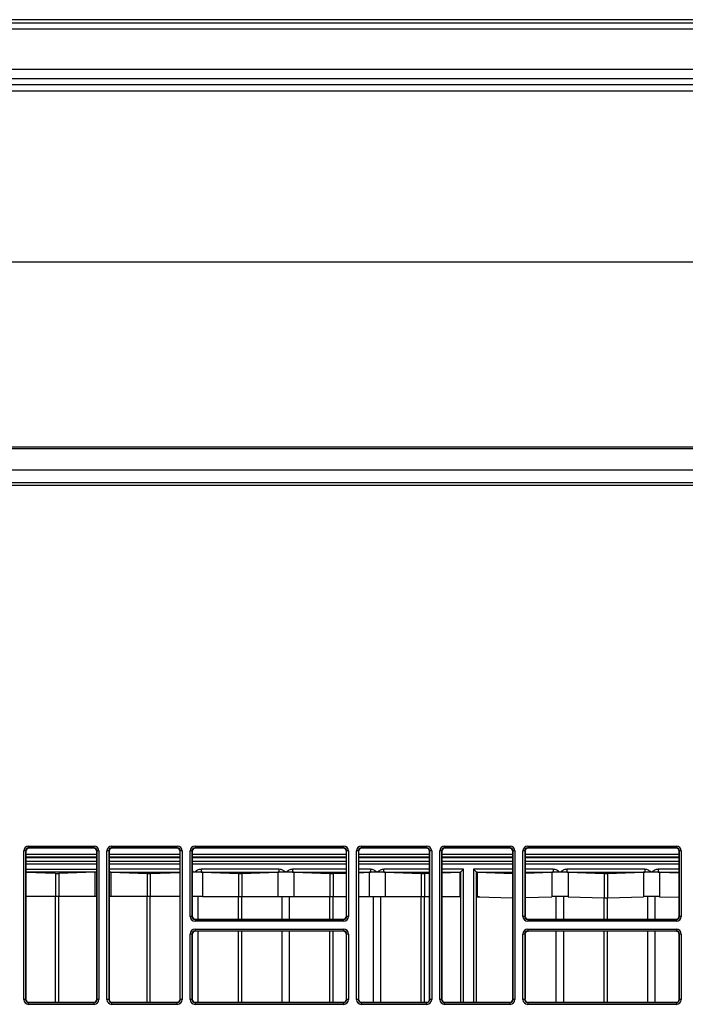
# Model space of a CAD drawing. Header units: millimetres. Extents: x 70863 to 97198, y -18528 to 3008.
# Tile 105 of 148: x 86907 to 86919, y -6600 to -6583. Entities that reach past the tile are written whole.
import ezdxf

# ---------------------------------------------------------------- set-up
doc = ezdxf.new("R2010")
doc.units = ezdxf.units.MM
doc.layers.add('wod-kan-hvac', color=3, linetype='Continuous')

# ---------------------------------------------------------------- blocks, each defined once
blk = doc.blocks.new('PY3_panel')
at = {"color": 0, "linetype": 'ByBlock', "lineweight": 25}
for p, q in [((515.15, 638.11), (132.86, 638.11)), ((515.15, 637.52), (132.86, 637.52)), ((515.15, 636.49), (132.86, 636.49)), ((515.15, 629.73), (132.86, 629.73)), ((515.15, 628.15), (132.86, 628.15)), ((515.15, 627.16), (132.86, 627.16)), ((505.92, 627.14), (142.08, 627.14)), ((142.08, 626.12), (505.92, 626.12)), ((505.92, 597.3), (142.08, 597.3)), ((505.92, 566.15), (142.08, 566.15)), ((142.08, 565.94), (505.92, 565.94)), ((512.98, 562.27), (135.03, 562.27)), ((84.69, 560.22), (563.32, 560.22)), ((84.71, 560.2), (563.3, 560.2)), ((563.3, 559.69), (84.71, 559.69)), ((311.51, 499.02), (322.51, 499.02)), ((311.51, 498.71), (311.51, 499.02)), ((322.51, 498.71), (322.51, 499.02)), ((325.5, 498.71), (325.5, 499.02)), ((325.5, 499.02), (336.5, 499.02)), ((336.5, 498.71), (336.5, 499.02)), ((339.49, 499.02), (364.48, 499.02)), ((339.49, 499.02), (339.49, 498.71)), ((364.48, 499.02), (364.48, 498.71)), ((367.47, 499.02), (378.47, 499.02)), ((367.47, 498.71), (367.47, 499.02)), ((378.47, 498.71), (378.47, 499.02)), ((381.46, 498.71), (381.46, 499.02)), ((381.46, 499.02), (392.46, 499.02)), ((392.46, 498.71), (392.46, 499.02)), ((395.45, 499.02), (420.44, 499.02)), ((395.45, 499.02), (395.45, 498.71)), ((420.44, 499.02), (420.44, 498.71)), ((310.69, 473.21), (310.69, 498.2)), ((311, 498.2), (310.69, 498.2)), ((311, 498.2), (311, 473.21)), ((311.04, 498.16), (311, 498.2)), ((311.04, 498.16), (311.04, 473.25)), ((311.04, 497.69), (322.98, 497.69)), ((322.98, 497.18), (311.04, 497.18)), ((322.51, 498.71), (311.51, 498.71)), ((311.51, 498.71), (311.55, 498.67)), ((322.47, 498.67), (311.55, 498.67)), ((322.47, 498.67), (322.51, 498.71)), ((323.02, 498.2), (322.98, 498.16)), ((322.98, 473.25), (322.98, 498.16)), ((323.33, 498.2), (323.02, 498.2)), ((323.02, 473.21), (323.02, 498.2)), ((323.33, 498.2), (323.33, 473.21)), ((324.99, 498.2), (324.68, 498.2)), ((324.68, 473.21), (324.68, 498.2)), ((324.99, 498.2), (324.99, 473.21)), ((325.03, 498.16), (324.99, 498.2)), ((325.03, 498.16), (325.03, 473.25)), ((325.03, 497.69), (336.97, 497.69)), ((336.97, 497.18), (325.03, 497.18)), ((336.5, 498.71), (325.5, 498.71)), ((325.5, 498.71), (325.54, 498.67)), ((336.46, 498.67), (325.54, 498.67)), ((336.46, 498.67), (336.5, 498.71)), ((337.01, 498.2), (336.97, 498.16)), ((336.97, 473.25), (336.97, 498.16)), ((337.01, 473.21), (337.01, 498.2)), ((337.32, 498.2), (337.01, 498.2)), ((337.32, 498.2), (337.32, 473.21)), ((338.67, 487.2), (338.67, 498.2)), ((338.98, 498.2), (338.67, 498.2)), ((338.98, 498.2), (338.98, 487.2)), ((339.02, 498.16), (338.98, 498.2)), ((339.02, 498.16), (339.02, 487.24)), ((339.02, 497.69), (364.95, 497.69)), ((364.95, 497.18), (339.02, 497.18)), ((364.48, 498.71), (339.49, 498.71)), ((339.49, 498.71), (339.53, 498.67)), ((364.44, 498.67), (339.53, 498.67)), ((364.44, 498.67), (364.48, 498.71)), ((364.99, 498.2), (364.95, 498.16)), ((364.95, 487.24), (364.95, 498.16)), ((365.3, 498.2), (364.99, 498.2)), ((364.99, 487.2), (364.99, 498.2)), ((365.3, 498.2), (365.3, 487.2)), ((366.65, 473.21), (366.65, 498.2)), ((366.96, 498.2), (366.65, 498.2)), ((366.96, 498.2), (366.96, 473.21)), ((367, 498.16), (366.96, 498.2)), ((367, 498.16), (367, 473.25)), ((367, 497.69), (378.94, 497.69)), ((378.94, 497.18), (367, 497.18)), ((378.47, 498.71), (367.47, 498.71)), ((367.47, 498.71), (367.51, 498.67)), ((378.43, 498.67), (367.51, 498.67)), ((378.43, 498.67), (378.47, 498.71)), ((378.98, 498.2), (378.94, 498.16)), ((378.94, 473.25), (378.94, 498.16)), ((379.29, 498.2), (378.98, 498.2)), ((378.98, 473.21), (378.98, 498.2)), ((379.29, 498.2), (379.29, 473.21)), ((380.95, 498.2), (380.64, 498.2)), ((380.64, 473.21), (380.64, 498.2)), ((380.95, 498.2), (380.95, 473.21)), ((380.99, 498.16), (380.95, 498.2)), ((380.99, 498.16), (380.99, 473.25)), ((380.99, 497.69), (392.93, 497.69)), ((392.93, 497.18), (380.99, 497.18)), ((392.46, 498.71), (381.46, 498.71)), ((381.46, 498.71), (381.5, 498.67)), ((392.42, 498.67), (381.5, 498.67)), ((392.42, 498.67), (392.46, 498.71)), ((392.97, 498.2), (392.93, 498.16)), ((392.93, 473.25), (392.93, 498.16)), ((393.28, 498.2), (392.97, 498.2)), ((392.97, 473.21), (392.97, 498.2)), ((393.28, 498.2), (393.28, 473.21)), ((394.63, 487.2), (394.63, 498.2)), ((394.94, 498.2), (394.63, 498.2)), ((394.94, 498.2), (394.94, 487.2)), ((394.98, 498.16), (394.94, 498.2)), ((394.98, 498.16), (394.98, 487.24)), ((394.98, 497.69), (420.91, 497.69)), ((420.91, 497.18), (394.98, 497.18)), ((420.44, 498.71), (395.45, 498.71)), ((395.45, 498.71), (395.49, 498.67)), ((420.4, 498.67), (395.49, 498.67)), ((420.4, 498.67), (420.44, 498.71)), ((420.95, 498.2), (420.91, 498.16)), ((420.91, 487.24), (420.91, 498.16)), ((421.26, 498.2), (420.95, 498.2)), ((420.95, 487.2), (420.95, 498.2)), ((421.26, 498.2), (421.26, 487.2)), ((311.04, 497.1), (322.98, 497.1)), ((311.04, 496.48), (322.98, 496.48)), ((322.98, 495.97), (311.04, 495.97)), ((325.03, 497.1), (336.97, 497.1)), ((325.03, 496.48), (336.97, 496.48)), ((336.97, 495.97), (325.03, 495.97)), ((339.02, 497.1), (364.95, 497.1)), ((339.02, 496.48), (364.95, 496.48)), ((364.95, 495.97), (339.02, 495.97)), ((367, 497.1), (378.94, 497.1)), ((367, 496.48), (378.94, 496.48)), ((378.94, 495.97), (367, 495.97)), ((380.99, 497.1), (392.93, 497.1)), ((380.99, 496.48), (392.93, 496.48)), ((392.93, 495.97), (380.99, 495.97)), ((394.98, 497.1), (420.91, 497.1)), ((394.98, 496.48), (420.91, 496.48)), ((420.91, 495.97), (394.98, 495.97)), ((311.04, 495.13), (322.98, 495.13)), ((322.87, 494.61), (311.04, 494.61)), ((316.05, 494.41), (311.04, 494.57)), ((316.05, 494.41), (316.05, 490.52)), ((322.65, 494.61), (316.59, 494.41)), ((316.59, 494.41), (316.59, 490.52)), ((322.65, 494.61), (322.65, 490.52)), ((322.98, 494.64), (322.87, 494.61)), ((336.97, 495.13), (325.03, 495.13)), ((325.03, 494.64), (325.14, 494.61)), ((325.14, 494.61), (336.97, 494.61)), ((325.36, 494.61), (325.36, 490.52)), ((325.36, 494.61), (331.42, 494.41)), ((331.42, 494.41), (331.42, 490.52)), ((331.96, 494.41), (336.97, 494.57)), ((331.96, 494.41), (331.96, 490.52)), ((340.52, 495.13), (340.52, 494.61)), ((353.61, 495.13), (340.52, 495.13)), ((340.52, 494.61), (353.61, 494.61)), ((340.74, 494.61), (340.74, 490.52)), ((340.74, 494.61), (346.79, 494.41)), ((346.79, 494.41), (346.79, 490.52)), ((347.34, 494.41), (353.39, 494.61)), ((347.34, 494.41), (347.34, 490.52)), ((353.39, 494.61), (353.39, 490.52)), ((353.61, 495.13), (353.61, 494.61)), ((355.89, 495.13), (355.89, 494.61)), ((364.95, 495.13), (355.89, 495.13)), ((355.89, 494.61), (364.95, 494.61)), ((356.11, 494.61), (356.11, 490.52)), ((356.11, 494.61), (362.17, 494.41)), ((362.17, 494.41), (362.17, 490.52)), ((362.71, 494.41), (364.95, 494.48)), ((362.71, 494.41), (362.71, 490.52)), ((368.99, 495.13), (367, 495.13)), ((367, 494.55), (368.77, 494.61)), ((367, 494.61), (368.99, 494.61)), ((368.77, 494.61), (368.77, 490.52)), ((368.99, 495.13), (368.99, 494.61)), ((371.26, 494.61), (371.26, 495.13)), ((378.94, 495.13), (371.26, 495.13)), ((371.26, 494.61), (378.94, 494.61)), ((371.48, 494.61), (371.48, 490.52)), ((371.48, 494.61), (377.54, 494.41)), ((377.54, 494.41), (377.54, 490.52)), ((378.08, 494.41), (378.94, 494.44)), ((378.08, 494.41), (378.08, 490.52)), ((384.65, 495.13), (380.99, 495.13)), ((380.99, 494.51), (384.06, 494.61)), ((380.99, 494.61), (384.14, 494.61)), ((384.06, 490.52), (384.06, 494.61)), ((384.14, 494.61), (384.06, 494.61)), ((384.15, 494.62), (384.65, 495.13)), ((384.15, 494.62), (384.15, 472.74)), ((384.65, 472.74), (384.65, 495.13)), ((386.85, 494.62), (386.34, 495.13)), ((386.34, 495.13), (386.34, 472.74)), ((392.93, 495.13), (386.34, 495.13)), ((386.85, 472.74), (386.85, 494.62)), ((386.93, 494.61), (386.86, 494.61)), ((386.86, 494.61), (392.93, 494.61)), ((386.93, 494.61), (386.93, 490.51)), ((386.93, 494.61), (392.91, 494.41)), ((392.91, 494.41), (392.91, 490.31)), ((399.73, 495.13), (394.98, 495.13)), ((394.98, 494.46), (399.51, 494.61)), ((394.98, 494.61), (399.73, 494.61)), ((399.51, 494.61), (399.51, 490.51)), ((399.73, 495.13), (399.73, 494.61)), ((402.01, 495.13), (402.01, 494.61)), ((415.11, 495.13), (402.01, 495.13)), ((402.01, 494.61), (415.11, 494.61)), ((402.23, 494.61), (402.23, 490.51)), ((402.23, 494.61), (408.29, 494.41)), ((408.29, 494.41), (408.29, 490.31)), ((408.83, 494.41), (414.89, 494.61)), ((408.83, 494.41), (408.83, 490.31)), ((414.89, 494.61), (414.89, 490.51)), ((415.11, 495.13), (415.11, 494.61)), ((417.38, 495.13), (417.38, 494.61)), ((420.91, 495.13), (417.38, 495.13)), ((417.38, 494.61), (420.91, 494.61)), ((417.6, 494.61), (417.6, 490.51)), ((417.6, 494.61), (420.91, 494.5)), ((316.05, 490.52), (311.04, 490.52)), ((316.59, 490.52), (316.05, 490.52)), ((316.05, 472.74), (316.05, 490.52)), ((322.65, 490.52), (316.59, 490.52)), ((316.59, 472.74), (316.59, 490.52)), ((322.98, 490.52), (322.65, 490.52)), ((325.36, 490.52), (325.03, 490.52)), ((331.42, 490.52), (325.36, 490.52)), ((331.96, 490.52), (331.42, 490.52)), ((331.42, 472.74), (331.42, 490.52)), ((336.97, 490.52), (331.96, 490.52)), ((331.96, 472.74), (331.96, 490.52)), ((340.74, 490.52), (339.02, 490.52)), ((340.01, 486.73), (340.01, 490.52)), ((340.74, 490.52), (346.79, 490.52)), ((346.79, 490.52), (347.34, 490.52)), ((346.79, 486.73), (346.79, 490.52)), ((347.34, 490.52), (353.39, 490.52)), ((347.34, 486.73), (347.34, 490.52)), ((353.39, 490.52), (356.11, 490.52)), ((354.12, 486.73), (354.12, 490.52)), ((355.38, 486.73), (355.38, 490.52)), ((356.11, 490.52), (362.17, 490.52)), ((362.17, 490.52), (362.71, 490.52)), ((362.17, 486.73), (362.17, 490.52)), ((362.71, 490.52), (364.95, 490.52)), ((362.71, 486.73), (362.71, 490.52)), ((367, 490.52), (368.77, 490.52)), ((368.77, 490.52), (371.48, 490.52)), ((369.49, 472.74), (369.49, 490.52)), ((370.76, 472.74), (370.76, 490.52)), ((371.48, 490.52), (377.54, 490.52)), ((377.54, 490.52), (378.08, 490.52)), ((377.54, 472.74), (377.54, 490.52)), ((378.08, 490.52), (378.94, 490.52)), ((378.08, 472.74), (378.08, 490.52)), ((380.99, 490.52), (384.06, 490.52)), ((387.34, 490.46), (386.93, 490.51)), ((386.93, 490.51), (392.91, 490.31)), ((392.91, 473.13), (392.91, 490.28)), ((394.98, 490.36), (399.51, 490.51)), ((400.24, 486.73), (400.24, 490.5)), ((401.51, 486.73), (401.51, 490.5)), ((402.23, 490.51), (408.29, 490.31)), ((408.29, 486.73), (408.29, 490.28)), ((408.83, 490.31), (414.89, 490.51)), ((408.83, 486.73), (408.83, 490.28)), ((415.61, 486.73), (415.61, 490.5)), ((416.88, 486.73), (416.88, 490.5)), ((417.6, 490.51), (420.91, 490.4)), ((338.98, 487.2), (338.67, 487.2)), ((338.98, 487.2), (339.02, 487.24)), ((364.95, 487.24), (364.99, 487.2)), ((365.3, 487.2), (364.99, 487.2)), ((394.94, 487.2), (394.63, 487.2)), ((394.94, 487.2), (394.98, 487.24)), ((420.91, 487.24), (420.95, 487.2)), ((421.26, 487.2), (420.95, 487.2)), ((339.53, 486.73), (339.49, 486.69)), ((339.49, 486.69), (364.48, 486.69)), ((339.49, 486.69), (339.49, 486.38)), ((364.48, 486.38), (339.49, 486.38)), ((339.53, 486.73), (364.44, 486.73)), ((364.48, 486.69), (364.44, 486.73)), ((364.48, 486.69), (364.48, 486.38)), ((395.49, 486.73), (395.45, 486.69)), ((395.45, 486.69), (420.44, 486.69)), ((395.45, 486.69), (395.45, 486.38)), ((420.44, 486.38), (395.45, 486.38)), ((395.49, 486.73), (420.4, 486.73)), ((420.44, 486.69), (420.4, 486.73)), ((420.44, 486.69), (420.44, 486.38)), ((338.98, 484.21), (338.67, 484.21)), ((338.67, 473.21), (338.67, 484.21)), ((338.98, 484.21), (338.98, 473.21)), ((339.02, 484.17), (338.98, 484.21)), ((339.02, 484.17), (339.02, 473.25)), ((339.49, 485.03), (339.49, 484.72)), ((339.49, 485.03), (364.48, 485.03)), ((364.48, 484.72), (339.49, 484.72)), ((339.49, 484.72), (339.53, 484.68)), ((364.44, 484.68), (339.53, 484.68)), ((340.01, 472.74), (340.01, 484.68)), ((346.79, 472.74), (346.79, 484.68)), ((347.34, 472.74), (347.34, 484.68)), ((354.12, 472.74), (354.12, 484.68)), ((355.38, 472.74), (355.38, 484.68)), ((362.17, 472.74), (362.17, 484.68)), ((362.71, 472.74), (362.71, 484.68)), ((364.44, 484.68), (364.48, 484.72)), ((364.48, 485.03), (364.48, 484.72)), ((364.99, 484.21), (364.95, 484.17)), ((364.95, 473.25), (364.95, 484.17)), ((365.3, 484.21), (364.99, 484.21)), ((364.99, 473.21), (364.99, 484.21)), ((365.3, 484.21), (365.3, 473.21)), ((394.94, 484.21), (394.63, 484.21)), ((394.63, 473.21), (394.63, 484.21)), ((394.94, 484.21), (394.94, 473.21)), ((394.98, 484.17), (394.94, 484.21)), ((394.98, 484.17), (394.98, 473.25)), ((395.45, 485.03), (395.45, 484.72)), ((395.45, 485.03), (420.44, 485.03)), ((420.44, 484.72), (395.45, 484.72)), ((395.45, 484.72), (395.49, 484.68)), ((420.4, 484.68), (395.49, 484.68)), ((400.24, 472.74), (400.24, 484.68)), ((401.51, 472.74), (401.51, 484.68)), ((408.29, 472.74), (408.29, 484.68)), ((408.83, 472.74), (408.83, 484.68)), ((415.61, 472.74), (415.61, 484.68)), ((416.88, 472.74), (416.88, 484.68)), ((420.4, 484.68), (420.44, 484.72)), ((420.44, 485.03), (420.44, 484.72)), ((420.95, 484.21), (420.91, 484.17)), ((420.91, 473.25), (420.91, 484.17)), ((420.95, 473.21), (420.95, 484.21)), ((421.26, 484.21), (420.95, 484.21)), ((421.26, 484.21), (421.26, 473.21)), ((311, 473.21), (310.69, 473.21)), ((311, 473.21), (311.04, 473.25)), ((311.55, 472.74), (311.51, 472.7)), ((311.51, 472.39), (311.51, 472.7)), ((311.51, 472.7), (322.51, 472.7)), ((322.51, 472.39), (311.51, 472.39)), ((311.55, 472.74), (322.47, 472.74)), ((322.51, 472.7), (322.47, 472.74)), ((322.51, 472.39), (322.51, 472.7)), ((322.98, 473.25), (323.02, 473.21)), ((323.33, 473.21), (323.02, 473.21)), ((324.99, 473.21), (324.68, 473.21)), ((324.99, 473.21), (325.03, 473.25)), ((325.54, 472.74), (325.5, 472.7)), ((325.5, 472.39), (325.5, 472.7)), ((325.5, 472.7), (336.5, 472.7)), ((336.5, 472.39), (325.5, 472.39)), ((325.54, 472.74), (336.46, 472.74)), ((336.5, 472.7), (336.46, 472.74)), ((336.5, 472.39), (336.5, 472.7)), ((336.97, 473.25), (337.01, 473.21)), ((337.32, 473.21), (337.01, 473.21)), ((338.98, 473.21), (338.67, 473.21)), ((338.98, 473.21), (339.02, 473.25)), ((339.53, 472.74), (339.49, 472.7)), ((339.49, 472.7), (339.49, 472.39)), ((339.49, 472.7), (364.48, 472.7)), ((364.48, 472.39), (339.49, 472.39)), ((339.53, 472.74), (364.44, 472.74)), ((364.48, 472.7), (364.44, 472.74)), ((364.48, 472.7), (364.48, 472.39)), ((364.95, 473.25), (364.99, 473.21)), ((365.3, 473.21), (364.99, 473.21)), ((366.96, 473.21), (366.65, 473.21)), ((366.96, 473.21), (367, 473.25)), ((367.51, 472.74), (367.47, 472.7)), ((367.47, 472.39), (367.47, 472.7)), ((367.47, 472.7), (378.47, 472.7)), ((378.47, 472.39), (367.47, 472.39)), ((367.51, 472.74), (378.43, 472.74)), ((378.47, 472.7), (378.43, 472.74)), ((378.47, 472.39), (378.47, 472.7)), ((378.94, 473.25), (378.98, 473.21)), ((379.29, 473.21), (378.98, 473.21)), ((380.95, 473.21), (380.64, 473.21)), ((380.95, 473.21), (380.99, 473.25)), ((381.5, 472.74), (381.46, 472.7)), ((381.46, 472.39), (381.46, 472.7)), ((381.46, 472.7), (392.46, 472.7)), ((392.46, 472.39), (381.46, 472.39)), ((381.5, 472.74), (392.42, 472.74)), ((392.46, 472.7), (392.42, 472.74)), ((392.46, 472.39), (392.46, 472.7)), ((392.93, 473.25), (392.97, 473.21)), ((393.28, 473.21), (392.97, 473.21)), ((394.94, 473.21), (394.63, 473.21)), ((394.94, 473.21), (394.98, 473.25)), ((395.49, 472.74), (395.45, 472.7)), ((395.45, 472.7), (420.44, 472.7)), ((395.45, 472.7), (395.45, 472.39)), ((420.44, 472.39), (395.45, 472.39)), ((395.49, 472.74), (420.4, 472.74)), ((420.44, 472.7), (420.4, 472.74)), ((420.44, 472.7), (420.44, 472.39)), ((420.91, 473.25), (420.95, 473.21)), ((421.26, 473.21), (420.95, 473.21))]:
    blk.add_line(p, q, dxfattribs=at)
for centre, major_axis, ratio, start_param, end_param in [((311.51, 498.2), (0.58, -0.58), 0.999695, 2.356347, 3.926839), ((322.51, 498.2), (-0.58, -0.58), 0.999695, 2.356347, 3.926839), ((325.5, 498.2), (0.58, -0.58), 0.999695, 2.356347, 3.926839), ((336.5, 498.2), (-0.58, -0.58), 0.999695, 2.356347, 3.926839), ((339.49, 498.2), (0.58, -0.58), 0.999695, 2.356347, 3.926839), ((364.48, 498.2), (-0.58, -0.58), 0.999695, 2.356347, 3.926839), ((367.47, 498.2), (0.58, -0.58), 0.999695, 2.356347, 3.926839), ((378.47, 498.2), (-0.58, -0.58), 0.999695, 2.356347, 3.926839), ((381.46, 498.2), (0.58, -0.58), 0.999695, 2.356347, 3.926839), ((392.46, 498.2), (-0.58, -0.58), 0.999695, 2.356347, 3.926839), ((395.45, 498.2), (0.58, -0.58), 0.999695, 2.356347, 3.926839), ((420.43, 498.2), (-0.58, -0.58), 0.999695, 2.356347, 3.926839), ((311.51, 498.2), (0.363, -0.363), 0.99933, 2.356347, 3.926839), ((311.55, 498.16), (0.362, -0.362), 0.999695, 2.356347, 3.926839), ((322.47, 498.16), (-0.362, -0.362), 0.999695, 2.356347, 3.926839), ((322.51, 498.2), (0.363, 0.363), 0.99933, 5.497939, 7.068431), ((325.5, 498.2), (0.363, -0.363), 0.99933, 2.356347, 3.926839), ((325.54, 498.16), (0.362, -0.362), 0.999695, 2.356347, 3.926839), ((336.46, 498.16), (-0.362, -0.362), 0.999695, 2.356347, 3.926839), ((336.5, 498.2), (0.363, 0.363), 0.99933, 5.497939, 7.068431), ((339.49, 498.2), (0.363, -0.363), 0.99933, 2.356347, 3.926839), ((339.53, 498.16), (0.362, -0.362), 0.999695, 2.356347, 3.926839), ((364.44, 498.16), (-0.362, -0.362), 0.999695, 2.356347, 3.926839), ((364.48, 498.2), (0.363, 0.363), 0.99933, 5.497939, 7.068431), ((367.47, 498.2), (0.363, -0.363), 0.99933, 2.356347, 3.926839), ((367.51, 498.16), (0.362, -0.362), 0.999695, 2.356347, 3.926839), ((378.43, 498.16), (-0.362, -0.362), 0.999695, 2.356347, 3.926839), ((378.47, 498.2), (0.363, 0.363), 0.99933, 5.497939, 7.068431), ((381.46, 498.2), (0.363, -0.363), 0.99933, 2.356347, 3.926839), ((381.5, 498.16), (0.362, -0.362), 0.999695, 2.356347, 3.926839), ((392.42, 498.16), (-0.362, -0.362), 0.999695, 2.356347, 3.926839), ((392.46, 498.2), (0.363, 0.363), 0.99933, 5.497939, 7.068431), ((395.45, 498.2), (0.363, -0.363), 0.99933, 2.356347, 3.926839), ((395.49, 498.16), (0.362, -0.362), 0.999695, 2.356347, 3.926839), ((420.4, 498.16), (-0.362, -0.362), 0.999695, 2.356347, 3.926839), ((420.43, 498.2), (0.363, 0.363), 0.99933, 5.497939, 7.068431), ((316.32, 494.41), (0.307, 0), 0.017455, 3.629466, 5.795312), ((324, 494.6), (1.54, 0), 0.017455, 2.404033, 2.653719), ((324, 494.6), (1.54, 0), 0.017455, 0.487874, 0.73756), ((331.69, 494.41), (0.307, 0), 0.017455, 3.629466, 5.795312), ((339.38, 494.6), (1.54, 0), 0.017455, 1.570796, 1.806301), ((339.38, 494.6), (1.54, 0), 0.017455, 0.73756, 1.570796), ((339.38, 494.6), (1.54, 0), 0.017455, 0.487874, 0.73756), ((347.06, 494.41), (0.307, 0), 0.017455, 3.629466, 5.795312), ((354.75, 494.6), (1.54, 0), 0.017455, 2.404033, 2.653719), ((354.75, 494.6), (1.54, 0), 0.017455, 1.570796, 2.404033), ((354.75, 494.6), (1.54, 0), 0.017455, 0.73756, 1.570796), ((354.75, 494.6), (1.54, 0), 0.017455, 0.487874, 0.73756), ((362.44, 494.41), (0.307, 0), 0.017455, 3.629466, 5.795312), ((370.12, 494.6), (1.54, 0), 0.017455, 2.404033, 2.653719), ((370.12, 494.6), (1.54, 0), 0.017455, 1.570796, 2.404033), ((370.12, 494.6), (1.54, 0), 0.017455, 0.73756, 1.570796), ((370.12, 494.6), (1.54, 0), 0.017455, 0.487874, 0.73756), ((377.81, 494.41), (0.307, 0), 0.017455, 3.629466, 5.795312), ((384.13, 495.13), (0, 0.512), 0.160672, 3.159046, 3.300903), ((386.86, 495.13), (0, 0.512), 0.160672, 2.982282, 3.124139), ((400.87, 494.6), (1.54, 0), 0.017455, 2.404033, 2.653719), ((400.87, 494.6), (1.54, 0), 0.017455, 1.570796, 2.404033), ((400.87, 494.6), (1.54, 0), 0.017455, 0.73756, 1.570796), ((400.87, 494.6), (1.54, 0), 0.017455, 0.487874, 0.73756), ((408.56, 494.41), (0.307, 0), 0.017455, 3.629466, 5.795312), ((416.24, 494.6), (1.54, 0), 0.017455, 2.404033, 2.653719), ((416.24, 494.6), (1.54, 0), 0.017455, 1.570796, 2.404033), ((416.24, 494.6), (1.54, 0), 0.017455, 0.73756, 1.570796), ((416.24, 494.6), (1.54, 0), 0.017455, 0.487874, 0.73756), ((400.87, 490.5), (1.54, 0), 0.017455, 0.487874, 2.653719), ((416.24, 490.5), (1.54, 0), 0.017455, 0.487874, 2.653719), ((408.56, 490.31), (0.307, 0), 0.017455, 3.629466, 5.795311), ((339.49, 487.2), (0.58, 0.58), 0.999695, 2.356347, 3.926839), ((339.49, 487.2), (0.363, 0.363), 0.99933, 2.356347, 3.926839), ((339.53, 487.24), (0.362, 0.362), 0.999695, 2.356347, 3.926839), ((364.44, 487.24), (-0.362, 0.362), 0.999695, 2.356347, 3.926839), ((364.48, 487.2), (-0.58, 0.58), 0.999695, 2.356347, 3.926839), ((364.48, 487.2), (0.363, -0.363), 0.99933, 5.497939, 7.068431), ((395.45, 487.2), (0.58, 0.58), 0.999695, 2.356347, 3.926839), ((395.45, 487.2), (0.363, 0.363), 0.99933, 2.356347, 3.926839), ((395.49, 487.24), (0.362, 0.362), 0.999695, 2.356347, 3.926839), ((420.4, 487.24), (-0.362, 0.362), 0.999695, 2.356347, 3.926839), ((420.43, 487.2), (-0.58, 0.58), 0.999695, 2.356347, 3.926839), ((420.43, 487.2), (0.363, -0.363), 0.99933, 5.497939, 7.068431), ((339.49, 484.21), (0.58, -0.58), 0.999695, 2.356347, 3.926839), ((339.49, 484.21), (0.363, -0.363), 0.99933, 2.356347, 3.926839), ((339.53, 484.17), (0.362, -0.362), 0.999695, 2.356347, 3.926839), ((364.44, 484.17), (-0.362, -0.362), 0.999695, 2.356347, 3.926839), ((364.48, 484.21), (-0.58, -0.58), 0.999695, 2.356347, 3.926839), ((364.48, 484.21), (0.363, 0.363), 0.99933, 5.497939, 7.068431), ((395.45, 484.21), (0.58, -0.58), 0.999695, 2.356347, 3.926839), ((395.45, 484.21), (0.363, -0.363), 0.99933, 2.356347, 3.926839), ((395.49, 484.17), (0.362, -0.362), 0.999695, 2.356347, 3.926839), ((420.4, 484.17), (-0.362, -0.362), 0.999695, 2.356347, 3.926839), ((420.43, 484.21), (-0.58, -0.58), 0.999695, 2.356347, 3.926839), ((420.43, 484.21), (0.363, 0.363), 0.99933, 5.497939, 7.068431), ((311.51, 473.21), (0.58, 0.58), 0.999695, 2.356347, 3.926839), ((311.51, 473.21), (0.363, 0.363), 0.99933, 2.356347, 3.926839), ((311.55, 473.25), (0.362, 0.362), 0.999695, 2.356347, 3.926839), ((322.47, 473.25), (-0.362, 0.362), 0.999695, 2.356347, 3.926839), ((322.51, 473.21), (-0.58, 0.58), 0.999695, 2.356347, 3.926839), ((322.51, 473.21), (0.363, -0.363), 0.99933, 5.497939, 7.068431), ((325.5, 473.21), (0.58, 0.58), 0.999695, 2.356347, 3.926839), ((325.5, 473.21), (0.363, 0.363), 0.99933, 2.356347, 3.926839), ((325.54, 473.25), (0.362, 0.362), 0.999695, 2.356347, 3.926839), ((336.46, 473.25), (-0.362, 0.362), 0.999695, 2.356347, 3.926839), ((336.5, 473.21), (-0.58, 0.58), 0.999695, 2.356347, 3.926839), ((336.5, 473.21), (0.363, -0.363), 0.99933, 5.497939, 7.068431), ((339.49, 473.21), (0.58, 0.58), 0.999695, 2.356347, 3.926839), ((339.49, 473.21), (0.363, 0.363), 0.99933, 2.356347, 3.926839), ((339.53, 473.25), (0.362, 0.362), 0.999695, 2.356347, 3.926839), ((364.44, 473.25), (-0.362, 0.362), 0.999695, 2.356347, 3.926839), ((364.48, 473.21), (-0.58, 0.58), 0.999695, 2.356347, 3.926839), ((364.48, 473.21), (0.363, -0.363), 0.99933, 5.497939, 7.068431), ((367.47, 473.21), (0.58, 0.58), 0.999695, 2.356347, 3.926839), ((367.47, 473.21), (0.363, 0.363), 0.99933, 2.356347, 3.926839), ((367.51, 473.25), (0.362, 0.362), 0.999695, 2.356347, 3.926839), ((378.43, 473.25), (-0.362, 0.362), 0.999695, 2.356347, 3.926839), ((378.47, 473.21), (-0.58, 0.58), 0.999695, 2.356347, 3.926839), ((378.47, 473.21), (0.363, -0.363), 0.99933, 5.497939, 7.068431), ((381.46, 473.21), (0.58, 0.58), 0.999695, 2.356347, 3.926839), ((381.46, 473.21), (0.363, 0.363), 0.99933, 2.356347, 3.926839), ((381.5, 473.25), (0.362, 0.362), 0.999695, 2.356347, 3.926839), ((392.42, 473.25), (-0.362, 0.362), 0.999695, 2.356347, 3.926839), ((392.46, 473.21), (-0.58, 0.58), 0.999695, 2.356347, 3.926839), ((392.46, 473.21), (0.363, -0.363), 0.99933, 5.497939, 7.068431), ((395.45, 473.21), (0.58, 0.58), 0.999695, 2.356347, 3.926839), ((395.45, 473.21), (0.363, 0.363), 0.99933, 2.356347, 3.926839), ((395.49, 473.25), (0.362, 0.362), 0.999695, 2.356347, 3.926839), ((420.4, 473.25), (-0.362, 0.362), 0.999695, 2.356347, 3.926839), ((420.43, 473.21), (-0.58, 0.58), 0.999695, 2.356347, 3.926839), ((420.43, 473.21), (0.363, -0.363), 0.99933, 5.497939, 7.068431)]:
    blk.add_ellipse(centre, major_axis=major_axis, ratio=ratio, start_param=start_param, end_param=end_param, dxfattribs=at)
for points, knots in [([(339.38, 494.62), (339.38, 494.62), (339.29, 494.68), (339.18, 494.77), (339.05, 494.83), (339.02, 494.85)], [0, 0, 0, 0, 0.015239, 0.721527, 1, 1, 1, 1]), ([(340.52, 495.13), (340.4, 495.11), (340.08, 495.08), (339.71, 494.86), (339.46, 494.68), (339.38, 494.62), (339.38, 494.62)], [0, 0, 0, 0, 0.269864, 0.756689, 0.994861, 1, 1, 1, 1]), ([(354.75, 494.62), (354.75, 494.62), (354.67, 494.68), (354.41, 494.86), (354.05, 495.08), (353.73, 495.11), (353.61, 495.13)], [0, 0, 0, 0, 0.005139, 0.243311, 0.730136, 1, 1, 1, 1]), ([(355.89, 495.13), (355.78, 495.11), (355.46, 495.08), (355.09, 494.86), (354.84, 494.68), (354.75, 494.62), (354.75, 494.62)], [0, 0, 0, 0, 0.269864, 0.756689, 0.994861, 1, 1, 1, 1]), ([(370.12, 494.62), (370.12, 494.62), (370.04, 494.68), (369.79, 494.86), (369.42, 495.08), (369.1, 495.11), (368.99, 495.13)], [0, 0, 0, 0, 0.005139, 0.243311, 0.730136, 1, 1, 1, 1]), ([(371.26, 495.13), (371.15, 495.11), (370.83, 495.08), (370.46, 494.86), (370.21, 494.68), (370.13, 494.62), (370.12, 494.62)], [0, 0, 0, 0, 0.269864, 0.756689, 0.994861, 1, 1, 1, 1]), ([(400.87, 494.62), (400.87, 494.62), (400.79, 494.68), (400.54, 494.86), (400.17, 495.08), (399.85, 495.11), (399.73, 495.13)], [0, 0, 0, 0, 0.005139, 0.243311, 0.730136, 1, 1, 1, 1]), ([(402.01, 495.13), (401.9, 495.11), (401.58, 495.08), (401.21, 494.86), (400.96, 494.68), (400.87, 494.62), (400.87, 494.62)], [0, 0, 0, 0, 0.269864, 0.756689, 0.994861, 1, 1, 1, 1]), ([(416.24, 494.62), (416.24, 494.62), (416.16, 494.68), (415.91, 494.86), (415.54, 495.08), (415.22, 495.11), (415.11, 495.13)], [0, 0, 0, 0, 0.005139, 0.243311, 0.730136, 1, 1, 1, 1]), ([(417.38, 495.13), (417.27, 495.11), (416.95, 495.08), (416.58, 494.86), (416.33, 494.68), (416.25, 494.62), (416.24, 494.62)], [0, 0, 0, 0, 0.269864, 0.756689, 0.994861, 1, 1, 1, 1])]:
    blk.add_open_spline(points, degree=3, knots=knots, dxfattribs=at)

msp = doc.modelspace()

# ---------------------------------------------------------------- block references
at = {"layer": 'wod-kan-hvac', "color": 96, "xscale": 0.09999999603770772, "yscale": 0.09999999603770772, "zscale": 0.09999999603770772}
msp.add_blockref('PY3_panel', (86876.402, -6646.876, 1268.675), dxfattribs=at)

doc.saveas('drawing.dxf')
